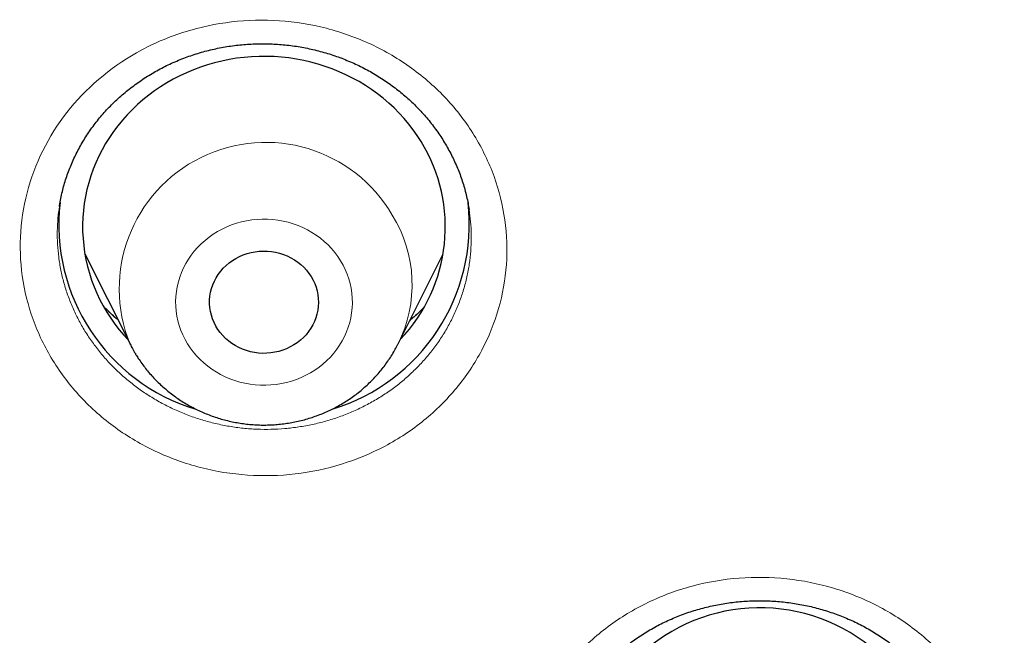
# Model space of a CAD drawing. Header units: millimetres. Extents: x 8 to 450, y 12 to 574.
# Tile 163 of 256: x 214 to 222, y 508 to 513. Entities that reach past the tile are written whole.
import ezdxf

# ---------------------------------------------------------------- set-up
doc = ezdxf.new("R2010")
doc.units = ezdxf.units.MM

msp = doc.modelspace()

# ---------------------------------------------------------------- linework, layer by layer
at = {"color": 7, "linetype": 'Continuous', "lineweight": 30}
for p, q in [((217.7606, 511.6078), (217.7604, 511.6094)), ((214.5841, 511.2419), (214.9573, 510.4973)), ((217.1729, 510.4973), (217.5462, 511.2419)), ((214.9584, 510.4951), (214.9573, 510.4973)), ((217.1729, 510.4973), (217.1717, 510.4948))]:
    msp.add_line(p, q, dxfattribs=at)
at = {"color": 7, "linetype": 'Continuous', "lineweight": 30, "flags": 128}
for points in [[(217.3642, 512.1701), (217.3321, 512.2199), (217.2978, 512.2685), (217.2614, 512.3156), (217.223, 512.3614), (217.1826, 512.4056), (217.1403, 512.4482), (217.0962, 512.4891), (217.0503, 512.5282), (217.0027, 512.5656), (216.9535, 512.601), (216.9028, 512.6346), (216.8506, 512.6661), (216.7972, 512.6956), (216.7424, 512.723), (216.6865, 512.7482), (216.6296, 512.7712), (216.5717, 512.792), (216.5129, 512.8106), (216.4534, 512.8268), (216.3932, 512.8407), (216.3324, 512.8523), (216.2712, 512.8615), (216.2096, 512.8683), (216.1478, 512.8727), (216.0858, 512.8747), (216.0238, 512.8743), (215.9619, 512.8715), (215.9001, 512.8663), (215.8386, 512.8587), (215.7776, 512.8487), (215.717, 512.8363), (215.657, 512.8216), (215.5977, 512.8046), (215.5392, 512.7853), (215.4816, 512.7638), (215.425, 512.74), (215.3695, 512.7141), (215.3151, 512.686), (215.2621, 512.6558), (215.2104, 512.6236), (215.1602, 512.5894), (215.1115, 512.5533), (215.0645, 512.5154), (215.0192, 512.4756), (214.9756, 512.4341), (214.934, 512.391), (214.8942, 512.3463), (214.8565, 512.3001), (214.8208, 512.2524), (214.7873, 512.2034), (214.7559, 512.1532), (214.7268, 512.1017), (214.6999, 512.0492), (214.6754, 511.9957), (214.6533, 511.9413), (214.6335, 511.8861), (214.6162, 511.8301), (214.6014, 511.7735), (214.5891, 511.7164), (214.5793, 511.6589), (214.5721, 511.601), (214.5674, 511.5429), (214.5653, 511.4847), (214.5657, 511.4264), (214.5687, 511.3683), (214.5742, 511.3102), (214.5823, 511.2525), (214.593, 511.1951), (214.6061, 511.1381), (214.6217, 511.0817), (214.6398, 511.026), (214.6604, 510.9711), (214.6833, 510.9169), (214.7086, 510.8637), (214.7362, 510.8116), (214.7661, 510.7605), (214.7982, 510.7107), (214.8325, 510.6621), (214.8688, 510.6149), (214.9073, 510.5692), (214.9387, 510.5345)], [(216.4548, 511.0543), (216.4707, 511.026), (216.4843, 510.9966), (216.4955, 510.9664), (216.5042, 510.9354), (216.5104, 510.904), (216.514, 510.8721), (216.5151, 510.8402), (216.5136, 510.8082), (216.5095, 510.7764), (216.5029, 510.745), (216.4938, 510.7142), (216.4822, 510.6841), (216.4683, 510.6549), (216.452, 510.6268), (216.4335, 510.5999), (216.4129, 510.5744), (216.3903, 510.5505), (216.3658, 510.5282), (216.3396, 510.5078), (216.3119, 510.4892), (216.2827, 510.4727), (216.2523, 510.4583), (216.2208, 510.4461), (216.1884, 510.4361), (216.1554, 510.4285), (216.1218, 510.4233), (216.0878, 510.4205), (216.0538, 510.4201), (216.0198, 510.4221), (215.9861, 510.4265), (215.9528, 510.4334), (215.9201, 510.4425), (215.8883, 510.454), (215.8576, 510.4676), (215.828, 510.4835), (215.7997, 510.5014), (215.773, 510.5212), (215.7479, 510.5429), (215.7247, 510.5663), (215.7034, 510.5913), (215.6842, 510.6177), (215.6672, 510.6454), (215.6524, 510.6742), (215.6401, 510.7041), (215.6301, 510.7347), (215.6226, 510.7659), (215.6177, 510.7976), (215.6154, 510.8295), (215.6156, 510.8615), (215.6184, 510.8934), (215.6237, 510.925), (215.6316, 510.9561), (215.6419, 510.9866), (215.6547, 511.0163), (215.6699, 511.0449), (215.6873, 511.0725), (215.7068, 511.0987), (215.7284, 511.1234), (215.752, 511.1465), (215.7773, 511.1679), (215.8043, 511.1874), (215.8328, 511.205), (215.8626, 511.2204), (215.8936, 511.2338), (215.9255, 511.2448), (215.9583, 511.2536), (215.9917, 511.26), (216.0254, 511.264), (216.0595, 511.2657), (216.0935, 511.2648), (216.1274, 511.2616), (216.1609, 511.256), (216.1939, 511.248), (216.2261, 511.2377), (216.2575, 511.2251), (216.2877, 511.2104), (216.3166, 511.1935), (216.3441, 511.1746), (216.37, 511.1538), (216.3942, 511.1313), (216.4165, 511.1071), (216.4367, 511.0813), (216.4548, 511.0543)]]:
    msp.add_lwpolyline(points, dxfattribs=at)
at = {"color": 252, "linetype": 'Continuous', "lineweight": 0, "flags": 128}
msp.add_lwpolyline([(215.4325, 510.4996), (215.4553, 510.465), (215.4802, 510.4317), (215.5071, 510.3999), (215.536, 510.3696), (215.5668, 510.341), (215.5993, 510.3141), (215.6335, 510.2891), (215.6691, 510.2661), (215.7062, 510.245), (215.7445, 510.2261), (215.7839, 510.2093), (215.8244, 510.1948), (215.8656, 510.1825), (215.9076, 510.1726), (215.9502, 510.165), (215.9931, 510.1598), (216.0363, 510.157), (216.0796, 510.1566), (216.1228, 510.1586), (216.1658, 510.163), (216.2085, 510.1698), (216.2507, 510.1789), (216.2922, 510.1904), (216.333, 510.2042), (216.3727, 510.2203), (216.4115, 510.2385), (216.4489, 510.2588), (216.4851, 510.2812), (216.5198, 510.3056), (216.5528, 510.3318), (216.5842, 510.3599), (216.6137, 510.3896), (216.6413, 510.4209), (216.6669, 510.4538), (216.6904, 510.4879), (216.7117, 510.5234), (216.7307, 510.5599), (216.7473, 510.5975), (216.7616, 510.6359), (216.7734, 510.675), (216.7828, 510.7147), (216.7896, 510.7549), (216.7938, 510.7954), (216.7955, 510.836), (216.7947, 510.8767), (216.7913, 510.9173), (216.7853, 510.9576), (216.7768, 510.9975), (216.7658, 511.0368), (216.7524, 511.0755), (216.7365, 511.1133), (216.7182, 511.1502), (216.6977, 511.186), (216.675, 511.2206), (216.6501, 511.2539), (216.6231, 511.2858), (216.5942, 511.316), (216.5635, 511.3447), (216.531, 511.3715), (216.4968, 511.3965), (216.4611, 511.4196), (216.4241, 511.4406), (216.3858, 511.4596), (216.3463, 511.4763), (216.3059, 511.4909), (216.2646, 511.5031), (216.2226, 511.5131), (216.1801, 511.5207), (216.1372, 511.5259), (216.094, 511.5287), (216.0507, 511.5291), (216.0075, 511.5271), (215.9644, 511.5227), (215.9217, 511.5159), (215.8796, 511.5067), (215.838, 511.4952), (215.7973, 511.4814), (215.7575, 511.4654), (215.7188, 511.4472), (215.6813, 511.4268), (215.6452, 511.4044), (215.6105, 511.3801), (215.5774, 511.3538), (215.5461, 511.3258), (215.5165, 511.296), (215.4889, 511.2647), (215.4634, 511.2319), (215.4399, 511.1977), (215.4186, 511.1623), (215.3996, 511.1257), (215.3829, 511.0882), (215.3687, 511.0498), (215.3568, 511.0106), (215.3475, 510.9709), (215.3407, 510.9307), (215.3364, 510.8903), (215.3347, 510.8496), (215.3356, 510.8089), (215.339, 510.7684), (215.345, 510.7281), (215.3535, 510.6882), (215.3645, 510.6489), (215.3779, 510.6102), (215.3938, 510.5723), (215.412, 510.5354), (215.4325, 510.4996)], dxfattribs=at)
at = {"color": 252, "linetype": 'Continuous', "lineweight": 0}
for centre, radius, start, end in [((216.0794, 510.953), 1.2111, 30.24246, 202.10479), ((216.1982, 510.9879), 1.0913, 333.28271, 31.80152)]:
    msp.add_arc(centre, radius, start, end, dxfattribs=at)
at = {"color": 7, "linetype": 'Continuous', "lineweight": 30}
for centre, radius, start, end in [((216.2186, 511.4641), 1.3456, 316.30877, 31.6452), ((215.9636, 511.485), 1.5953, 173.43876, 253.14842), ((216.1665, 511.4851), 1.5954, 286.79223, 6.49389), ((220.1656, 506.8628), 1.4542, 48.09564, 219.66554)]:
    msp.add_arc(centre, radius, start, end, dxfattribs=at)
at = {"color": 252, "linetype": 'Continuous', "lineweight": 0}
for points, knots in [([(214.319, 510.362), (214.2525, 510.4701), (214.1985, 510.5825), (214.1142, 510.8154), (214.0838, 510.9373), (214.0494, 511.1822), (214.0452, 511.3048), (214.0623, 511.5502), (214.0841, 511.6738), (214.1861, 512.0289), (214.3055, 512.2546), (214.6245, 512.6415), (214.8273, 512.8067), (215.168, 512.9887), (215.29, 513.0397), (215.539, 513.1171), (215.6666, 513.1441), (215.9279, 513.1747), (216.0614, 513.1779), (216.323, 513.1601), (216.4526, 513.1395), (216.7091, 513.0735), (216.8323, 513.0292), (217.0674, 512.9193), (217.1808, 512.8527), (217.3902, 512.701), (217.4859, 512.6165), (217.6594, 512.4306), (217.7374, 512.3283), (217.8696, 512.1132), (217.9247, 511.9987), (218.009, 511.7651), (218.0387, 511.6455), (218.0731, 511.4004), (218.0773, 511.2756), (218.06, 511.031), (218.0386, 510.9096), (217.9697, 510.6701), (217.9233, 510.5555), (217.8072, 510.3363), (217.7367, 510.2306), (217.5761, 510.0362), (217.4865, 509.9473), (217.2887, 509.7864), (217.1798, 509.7142), (216.8389, 509.5326), (216.5833, 509.4533), (216.0637, 509.3929), (215.7944, 509.4112), (215.4141, 509.5091), (215.2887, 509.5541), (215.0529, 509.6646), (214.9416, 509.7301), (214.7323, 509.8817), (214.6349, 509.9678), (214.4621, 510.1535), (214.3855, 510.2538), (214.319, 510.362)], [0, 0, 0, 0, 0.03125, 0.03125, 0.0625, 0.0625, 0.09375, 0.09375, 0.125, 0.125, 0.1875, 0.1875, 0.25, 0.25, 0.28125, 0.28125, 0.3125, 0.3125, 0.34375, 0.34375, 0.375, 0.375, 0.40625, 0.40625, 0.4375, 0.4375, 0.46875, 0.46875, 0.5, 0.5, 0.53125, 0.53125, 0.5625, 0.5625, 0.59375, 0.59375, 0.625, 0.625, 0.65625, 0.65625, 0.6875, 0.6875, 0.71875, 0.71875, 0.75, 0.75, 0.8125, 0.8125, 0.875, 0.875, 0.90625, 0.90625, 0.9375, 0.9375, 0.96875, 0.96875, 1, 1, 1, 1]), ([(214.3738, 511.6343), (214.3693, 511.6024), (214.3599, 511.5348), (214.355, 511.4306), (214.3569, 511.3225), (214.3668, 511.2148), (214.3842, 511.1081), (214.4095, 511.0027), (214.4423, 510.899), (214.4826, 510.7974), (214.5295, 510.6983), (214.5666, 510.6351), (214.5851, 510.6035)], [0, 0, 0, 0, 0.090425, 0.191631, 0.292954, 0.39416, 0.495022, 0.595788, 0.696898, 0.798124, 0.899234, 1, 1, 1, 1]), ([(214.5851, 510.6035), (214.6049, 510.5726), (214.6447, 510.5108), (214.7128, 510.4228), (214.7865, 510.3389), (214.866, 510.2599), (214.9509, 510.1861), (215.0409, 510.118), (215.1358, 510.0555), (215.2349, 509.999), (215.3377, 509.9488), (215.4085, 509.9196), (215.4803, 509.8928), (215.5532, 509.8683), (215.6646, 509.8386), (215.7779, 509.8158), (215.8924, 509.8001), (216.0076, 509.7917), (216.123, 509.7908), (216.2383, 509.7971), (216.353, 509.8106), (216.4663, 509.8312), (216.5776, 509.8589), (216.6866, 509.8938), (216.7928, 509.9355), (216.8959, 509.9838), (216.9952, 510.0384), (217.0901, 510.099), (217.1802, 510.1657), (217.2654, 510.2381), (217.3453, 510.3157), (217.4194, 510.3981), (217.4872, 510.4849), (217.5484, 510.5759), (217.6029, 510.6707), (217.6506, 510.7689), (217.6911, 510.8698), (217.7242, 510.973), (217.7495, 511.078), (217.7672, 511.1847), (217.7774, 511.2924), (217.7796, 511.4004), (217.7749, 511.5058), (217.7653, 511.5746), (217.7606, 511.6078)], [0, 0, 0, 0, 0.0243621, 0.0488075, 0.0732811, 0.0977265, 0.1220886, 0.1464506, 0.1708957, 0.1953691, 0.2198143, 0.2441763, 0.2443283, 0.2687055, 0.2931659, 0.3176547, 0.3421152, 0.3664924, 0.3908743, 0.4153395, 0.439833, 0.4642983, 0.4886802, 0.5130626, 0.5375282, 0.5620221, 0.5864877, 0.6108701, 0.6352489, 0.6597109, 0.6842012, 0.7086633, 0.733042, 0.7574154, 0.781872, 0.8063569, 0.8308134, 0.8551868, 0.8795567, 0.90401, 0.9284915, 0.9529447, 0.9773146, 1, 1, 1, 1]), ([(214.8569, 510.6976), (214.854, 510.7), (214.8269, 510.7218), (214.7884, 510.7574), (214.7541, 510.7916), (214.7416, 510.8041)], [0, 0, 0, 0, 0.071458, 0.662192, 1, 1, 1, 1]), ([(217.3862, 510.7985), (217.3787, 510.7908), (217.3541, 510.7652), (217.3152, 510.7289), (217.2829, 510.7013), (217.2695, 510.6899)], [0, 0, 0, 0, 0.203442, 0.669561, 1, 1, 1, 1]), ([(218.8767, 505.2579), (218.7749, 505.3382), (218.6831, 505.4264), (218.519, 505.6182), (218.446, 505.7229), (218.3243, 505.942), (218.2755, 506.0558), (218.2018, 506.2918), (218.1771, 506.4149), (218.1428, 506.7812), (218.1723, 507.0316), (218.3298, 507.4974), (218.4595, 507.7178), (218.7123, 507.9981), (218.808, 508.0851), (219.0131, 508.2378), (219.1228, 508.3041), (219.3564, 508.4167), (219.4804, 508.4626), (219.7321, 508.5299), (219.8611, 508.552), (220.1256, 508.5724), (220.2572, 508.5703), (220.5178, 508.5425), (220.6484, 508.5164), (220.9001, 508.4411), (221.0206, 508.3924), (221.2512, 508.2734), (221.3617, 508.2024), (221.5643, 508.0427), (221.6577, 507.9529), (221.8221, 507.7605), (221.8937, 507.6576), (222.0155, 507.4384), (222.065, 507.3226), (222.1382, 507.0872), (222.1626, 506.9663), (222.1855, 506.7192), (222.1839, 506.5966), (222.1553, 506.3534), (222.1278, 506.2315), (222.0483, 505.9973), (221.9968, 505.8851), (221.8703, 505.6704), (221.7946, 505.5677), (221.5415, 505.2876), (221.3309, 505.1311), (220.866, 504.9076), (220.607, 504.8383), (220.2147, 504.8082), (220.0808, 504.8102), (219.8194, 504.8383), (219.6912, 504.8641), (219.4396, 504.9394), (219.3169, 504.989), (219.087, 505.108), (218.9785, 505.1776), (218.8767, 505.2579)], [0, 0, 0, 0, 0.03125, 0.03125, 0.0625, 0.0625, 0.09375, 0.09375, 0.125, 0.125, 0.1875, 0.1875, 0.25, 0.25, 0.28125, 0.28125, 0.3125, 0.3125, 0.34375, 0.34375, 0.375, 0.375, 0.40625, 0.40625, 0.4375, 0.4375, 0.46875, 0.46875, 0.5, 0.5, 0.53125, 0.53125, 0.5625, 0.5625, 0.59375, 0.59375, 0.625, 0.625, 0.65625, 0.65625, 0.6875, 0.6875, 0.71875, 0.71875, 0.75, 0.75, 0.8125, 0.8125, 0.875, 0.875, 0.90625, 0.90625, 0.9375, 0.9375, 0.96875, 0.96875, 1, 1, 1, 1])]:
    msp.add_open_spline(points, degree=3, knots=knots, dxfattribs=at)
at = {"color": 7, "linetype": 'Continuous', "lineweight": 30}
for points, knots in [([(214.3737, 511.6343), (214.3748, 511.6419), (214.3787, 511.6686), (214.3878, 511.7143), (214.4008, 511.7709), (214.4162, 511.8266), (214.4336, 511.8816), (214.4533, 511.936), (214.4753, 511.9899), (214.4994, 512.0433), (214.5257, 512.0959), (214.5541, 512.1478), (214.5845, 512.1986), (214.6169, 512.2482), (214.651, 512.2964), (214.6869, 512.3432), (214.7245, 512.3886), (214.7638, 512.4325), (214.805, 512.4752), (214.8481, 512.5167), (214.8929, 512.5569), (214.9394, 512.5956), (214.9875, 512.6328), (215.037, 512.6683), (215.0877, 512.702), (215.1395, 512.7339), (215.1924, 512.7638), (215.2462, 512.7918), (215.3014, 512.818), (215.3577, 512.8424), (215.4152, 512.865), (215.4734, 512.8857), (215.5321, 512.9042), (215.5915, 512.9207), (215.6515, 512.9353), (215.7123, 512.9478), (215.7735, 512.9582), (215.8353, 512.9666), (215.8973, 512.9729), (215.9596, 512.977), (216.022, 512.9791), (216.0845, 512.9791), (216.1468, 512.977), (216.2089, 512.9728), (216.2707, 512.9665), (216.3324, 512.9582), (216.3939, 512.9477), (216.455, 512.9351), (216.5157, 512.9205), (216.5757, 512.9038), (216.6349, 512.8852), (216.6933, 512.8647), (216.7508, 512.8422), (216.8074, 512.8178), (216.863, 512.7915), (216.9176, 512.7634), (216.9711, 512.7334), (217.0234, 512.7016), (217.0746, 512.668), (217.1244, 512.6328), (217.1728, 512.5959), (217.2195, 512.5576), (217.2647, 512.5178), (217.3084, 512.4764), (217.3505, 512.4335), (217.3909, 512.3892), (217.4297, 512.3435), (217.4666, 512.2965), (217.5018, 512.2482), (217.5349, 512.199), (217.5659, 512.149), (217.5949, 512.0979), (217.622, 512.0456), (217.6472, 511.9924), (217.6701, 511.9385), (217.6909, 511.8841), (217.7095, 511.829), (217.726, 511.7733), (217.7402, 511.717), (217.752, 511.6624), (217.7578, 511.6264), (217.7606, 511.6094)], [0, 0, 0, 0, 0.005128, 0.018128, 0.031096, 0.04395, 0.056743, 0.069555, 0.082437, 0.095371, 0.108338, 0.121317, 0.134285, 0.147216, 0.160092, 0.172893, 0.185617, 0.198305, 0.211034, 0.223829, 0.236673, 0.249546, 0.262427, 0.27529, 0.288113, 0.300875, 0.313557, 0.326205, 0.338855, 0.351604, 0.364397, 0.377154, 0.389821, 0.402428, 0.415126, 0.427805, 0.440495, 0.453218, 0.465946, 0.478625, 0.491339, 0.504075, 0.516759, 0.529366, 0.541995, 0.554684, 0.567367, 0.580072, 0.592823, 0.60556, 0.61824, 0.630912, 0.64358, 0.65625, 0.668925, 0.68161, 0.69431, 0.707028, 0.719769, 0.732538, 0.745283, 0.757973, 0.770666, 0.783385, 0.796158, 0.808978, 0.821704, 0.834563, 0.847434, 0.860251, 0.872972, 0.885718, 0.898582, 0.911481, 0.924355, 0.937144, 0.949928, 0.962793, 0.975659, 0.98855, 1, 1, 1, 1]), ([(214.8563, 510.6988), (214.8562, 510.6989), (214.84, 510.712), (214.8093, 510.7396), (214.7709, 510.7748), (214.7488, 510.7972), (214.7411, 510.805)], [0, 0, 0, 0, 0.003147, 0.395099, 0.788189, 1, 1, 1, 1]), ([(217.3866, 510.7991), (217.3816, 510.794), (217.3627, 510.7745), (217.3279, 510.7418), (217.294, 510.711), (217.2742, 510.6947), (217.2703, 510.6915)], [0, 0, 0, 0, 0.134528, 0.5187, 0.904348, 1, 1, 1, 1]), ([(214.9587, 510.4951), (214.9646, 510.4834), (214.978, 510.4571), (214.9945, 510.4286), (215.0048, 510.4118), (215.0065, 510.4089)], [0, 0, 0, 0, 0.3999903, 0.8979197, 1, 1, 1, 1]), ([(215.0065, 510.4089), (215.0129, 510.3988), (215.0284, 510.374), (215.0549, 510.3357), (215.0862, 510.2943), (215.1194, 510.2541), (215.1543, 510.2154), (215.191, 510.1782), (215.2293, 510.1425), (215.2692, 510.1084), (215.3106, 510.076), (215.3535, 510.0454), (215.3976, 510.0166), (215.4431, 509.9897), (215.4897, 509.9646), (215.5375, 509.9416), (215.5862, 509.9205), (215.6359, 509.9015), (215.6864, 509.8846), (215.7376, 509.8698), (215.7894, 509.8572), (215.8418, 509.8467), (215.8946, 509.8385), (215.9478, 509.8325), (216.0012, 509.8287), (216.0547, 509.8271), (216.1082, 509.8278), (216.1617, 509.8307), (216.215, 509.8359), (216.268, 509.8433), (216.3207, 509.8529), (216.3728, 509.8647), (216.4244, 509.8787), (216.4753, 509.8949), (216.5255, 509.9131), (216.5747, 509.9335), (216.623, 509.9559), (216.6703, 509.9803), (216.7164, 510.0066), (216.7612, 510.0349), (216.8047, 510.065), (216.8468, 510.097), (216.8875, 510.1306), (216.9265, 510.1659), (216.9639, 510.2028), (216.9996, 510.2413), (217.0336, 510.2812), (217.0657, 510.3224), (217.0959, 510.365), (217.1241, 510.4087), (217.1495, 510.4519), (217.1645, 510.481), (217.1715, 510.4947)], [0, 0, 0, 0, 0.013771, 0.033732, 0.053703, 0.073693, 0.093702, 0.113731, 0.133779, 0.153847, 0.173934, 0.19404, 0.214165, 0.234309, 0.254469, 0.274646, 0.29484, 0.315047, 0.335269, 0.355504, 0.37575, 0.396006, 0.416272, 0.436546, 0.456827, 0.477113, 0.497404, 0.517698, 0.537993, 0.558288, 0.578581, 0.598872, 0.619159, 0.63944, 0.659715, 0.679981, 0.700238, 0.720483, 0.740717, 0.760937, 0.781142, 0.801332, 0.821504, 0.841659, 0.861795, 0.881912, 0.902009, 0.922086, 0.942142, 0.962178, 0.982193, 1, 1, 1, 1]), ([(218.481, 507.0317), (218.4835, 507.0474), (218.4891, 507.0822), (218.5004, 507.1357), (218.5145, 507.1919), (218.5307, 507.2473), (218.5491, 507.3019), (218.5697, 507.3558), (218.5925, 507.4091), (218.6175, 507.4618), (218.6447, 507.5139), (218.674, 507.5651), (218.7053, 507.6154), (218.7386, 507.6645), (218.7737, 507.7124), (218.8105, 507.7588), (218.849, 507.8037), (218.8892, 507.8472), (218.9311, 507.8893), (218.9749, 507.9302), (219.0204, 507.9697), (219.0674, 508.0076), (219.1156, 508.0436), (219.1652, 508.078), (219.2161, 508.1107), (219.2684, 508.1418), (219.322, 508.171), (219.3768, 508.1985), (219.4325, 508.2241), (219.4892, 508.2477), (219.5468, 508.2694), (219.6054, 508.2893), (219.6646, 508.3071), (219.7243, 508.3228), (219.7846, 508.3366), (219.8455, 508.3483), (219.907, 508.358), (219.9689, 508.3656), (220.0311, 508.3711), (220.0935, 508.3745), (220.1559, 508.3758), (220.2182, 508.375), (220.2804, 508.3721), (220.3424, 508.3672), (220.4043, 508.3601), (220.4658, 508.351), (220.527, 508.3398), (220.5878, 508.3265), (220.6482, 508.3112), (220.7079, 508.2939), (220.7668, 508.2746), (220.8247, 508.2534), (220.8818, 508.2303), (220.938, 508.2053), (220.9933, 508.1783), (221.0475, 508.1495), (221.1006, 508.1189), (221.1526, 508.0865), (221.2033, 508.0523), (221.2524, 508.0166), (221.2999, 507.9795), (221.3459, 507.9407), (221.3906, 507.9003), (221.4338, 507.8583), (221.4752, 507.8151), (221.5146, 507.7707), (221.5523, 507.725), (221.5882, 507.6781), (221.6224, 507.6299), (221.6546, 507.5805), (221.685, 507.5299), (221.7134, 507.4783), (221.7398, 507.4258), (221.764, 507.3725), (221.7861, 507.3185), (221.806, 507.2638), (221.8238, 507.2085), (221.8394, 507.1526), (221.8526, 507.0961), (221.8621, 507.0493), (221.8662, 507.0213), (221.8676, 507.0123)], [0, 0, 0, 0, 0.010657, 0.023659, 0.03661, 0.049489, 0.062291, 0.075076, 0.087901, 0.100792, 0.113731, 0.126697, 0.13967, 0.152623, 0.165534, 0.178383, 0.191151, 0.203885, 0.216601, 0.229415, 0.242272, 0.255093, 0.267831, 0.28048, 0.293233, 0.30596, 0.318693, 0.331451, 0.344215, 0.356867, 0.369599, 0.382354, 0.395059, 0.407702, 0.420327, 0.433032, 0.445725, 0.458436, 0.471185, 0.483904, 0.49658, 0.509245, 0.521902, 0.534556, 0.547213, 0.559877, 0.572551, 0.585239, 0.597946, 0.610676, 0.623373, 0.636024, 0.648669, 0.661337, 0.674051, 0.686806, 0.699477, 0.712259, 0.725055, 0.737795, 0.750437, 0.763098, 0.775873, 0.788683, 0.801468, 0.814165, 0.826805, 0.839578, 0.852347, 0.865142, 0.877989, 0.89089, 0.903744, 0.916596, 0.929452, 0.942317, 0.955193, 0.968083, 0.980991, 0.993922, 1, 1, 1, 1])]:
    msp.add_open_spline(points, degree=3, knots=knots, dxfattribs=at)

doc.saveas('drawing.dxf')
